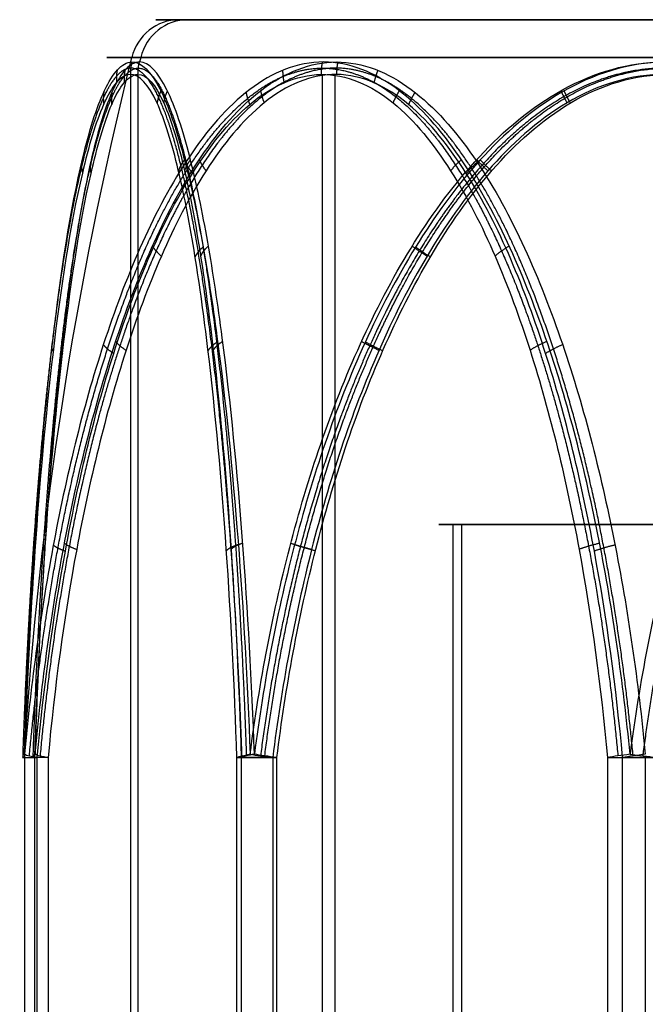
# Model space of a CAD drawing. Header units: millimetres. Extents: x -175 to 175, y -101 to 102.
# Tile 98 of 133: x 103.08 to 105.56, y -52.4 to -48.5. Entities that reach past the tile are written whole.
import ezdxf

# ---------------------------------------------------------------- set-up
doc = ezdxf.new("R2010")
doc.units = ezdxf.units.MM
doc.layers.add('Livello 01', color=7, linetype='Continuous')

msp = doc.modelspace()

# ---------------------------------------------------------------- linework, layer by layer
at = {"layer": 'Livello 01', "color": 254, "true_color": 0xcad1ee}
for p, q in [((103.7127, -48.5, -217.6338), (109.0706, -48.5, -216.2201)), ((103.7479, -48.5, -4.8152), (109.1059, -48.5, -3.4015)), ((103.521, -59.3, -216.146), (103.521, -48.7169, -216.146)), ((103.5504, -59.3, -4.8673), (103.5504, -48.7169, -4.8673)), ((104.28, -59.3, -219.0225), (104.28, -48.7169, -219.0225)), ((104.3313, -59.3, -1.9967), (104.3313, -48.7169, -1.9967)), ((104.7963, -50.5, -217.3479), (104.7963, -55.4, -217.3479)), ((104.7963, -50.5, -217.3479), (107.9871, -50.5, -216.506)), ((108.0223, -50.5, -3.6874), (104.8315, -50.5, -4.5293)), ((103.1, -51.4225, -217.7955), (103.1, -59.3, -217.7955)), ((105.5584, -51.4225, -0.8167), (105.5584, -59.3, -0.8167))]:
    msp.add_line(p, q, dxfattribs=at)
at = {"layer": 'Livello 01', "color": 254, "true_color": 0xcad1ee, "extrusion": (0, -1, 0)}
for centre, radius, start, end in [((106.3917, -216.9269, 48.5), 2.7707, 104.7811, 284.7811), ((106.4269, -4.1083, 48.5), 2.7707, 14.7811, 194.7811), ((106.4269, -4.1083, 48.5), 2.7707, 194.7811, 14.7811), ((106.4269, -4.1083, 48.6503), 2.9644, 194.7811, 14.7811), ((106.3917, -216.9269, 50.5), 1.65, 104.7811, 284.7811), ((106.4269, -4.1083, 50.5), 1.65, 14.7811, 194.7811), ((106.4269, -4.1083, 50.5), 1.65, 194.7811, 14.7811), ((103.2934, -217.7444, 51.4225), 0.2, 164.7811, 224.7811), ((103.335, -3.2672, 51.4225), 0.2, 134.7811, 194.7811), ((104.1346, -214.6525, 51.4225), 0.2, 104.7811, 164.7811), ((104.1525, -6.3654, 51.4225), 0.2, 194.7811, 254.7811), ((105.5505, -220.0189, 51.4225), 0.2, 224.7811, 284.7811), ((105.6094, -1.0101, 51.4225), 0.2, 74.7811, 134.7811)]:
    msp.add_arc(centre, radius, start, end, dxfattribs=at)
at = {"layer": 'Livello 01', "color": 254, "true_color": 0xcad1ee, "extrusion": (-0.255127, 8.49744e-17, 0.966908)}
msp.add_arc((48.7, 44.7563, -236.8917), 0.2, 180, 255.6064, dxfattribs=at)
at = {"layer": 'Livello 01', "color": 254, "true_color": 0xcad1ee, "extrusion": (-0.255127, 8.08381e-13, 0.966908)}
msp.add_arc((48.7, 99.0862, -31.1248), 0.2, 180, 255.6064, dxfattribs=at)
at = {"layer": 'Livello 01', "color": 254, "true_color": 0xcad1ee, "extrusion": (-0.255127, 3.22045e-16, 0.966908)}
msp.add_arc((48.7, 99.0862, -31.1248), 0.2, 180, 255.6064, dxfattribs=at)
at = {"layer": 'Livello 01', "color": 254, "true_color": 0xcad1ee, "extrusion": (0.255127, -3.22045e-16, -0.966908)}
msp.add_arc((-52.379, 59.0917, 236.8917), 15, 273.70547, 284.39359, dxfattribs=at)
at = {"layer": 'Livello 01', "color": 254, "true_color": 0xcad1ee, "extrusion": (0, 1, 0)}
for centre, radius, start, end in [((-106.4269, -4.1083, -48.6503), 2.9644, 345.2189, 165.2189), ((-106.3917, -216.9269, -48.6503), 2.9644, 255.2189, 75.2189), ((-104.1346, -214.6525, -51.4225), 0.2, 15.2189, 75.2189), ((-104.1525, -6.3654, -51.4225), 0.2, 285.2189, 345.2189)]:
    msp.add_arc(centre, radius, start, end, dxfattribs=at)
at = {"layer": 'Livello 01', "color": 254, "true_color": 0xcad1ee, "extrusion": (-0.255127, -3.56872e-10, 0.966908)}
msp.add_arc((52.379, 113.4216, -31.1248), 15, 255.60641, 255.6739, dxfattribs=at)
at = {"layer": 'Livello 01', "color": 254, "true_color": 0xcad1ee, "extrusion": (0.03372, 0.991716, 0.123948)}
msp.add_arc((-104.9812, -210.1304, -74.5025), 0.2, 345.1332, 15.34, dxfattribs=at)
at = {"layer": 'Livello 01', "color": 254, "true_color": 0xcad1ee}
msp.add_arc((103.2934, -51.4225, -217.7444), 0.2, 178.0525, 180, dxfattribs=at)
at = {"layer": 'Livello 01', "color": 254, "true_color": 0xcad1ee, "extrusion": (-0.090482, -0.991716, 0.091176)}
msp.add_arc((107.5384, -220.6509, 21.7972), 0.2, 194.8126, 225.0194, dxfattribs=at)
at = {"layer": 'Livello 01', "color": 254, "true_color": 0xcad1ee, "extrusion": (0.032772, 0.991716, -0.124202)}
msp.add_arc((-104.977, -9.2013, -47.2042), 0.2, 345.1009, 15.3077, dxfattribs=at)
at = {"layer": 'Livello 01', "color": 254, "true_color": 0xcad1ee, "extrusion": (0.091176, 0.991716, 0.090482)}
msp.add_arc((-107.6089, 0.5235, -41.8704), 0.2, 15.2504, 45.4572, dxfattribs=at)
at = {"layer": 'Livello 01', "color": 254, "true_color": 0xcad1ee, "extrusion": (-0.03372, 0.991716, -0.123948)}
msp.add_arc((-102.327, -219.8059, -27.9021), 0.2, 15.34, 45.5469, dxfattribs=at)
at = {"layer": 'Livello 01', "color": 254, "true_color": 0xcad1ee, "extrusion": (-0.032772, 0.991716, 0.124202)}
msp.add_arc((-102.3973, 0.4944, -55.2004), 0.2, 314.8941, 345.1009, dxfattribs=at)
at = {"layer": 'Livello 01', "color": 254, "true_color": 0xcad1ee, "extrusion": (0.124202, 0.991716, 0.032772)}
msp.add_arc((-109.7176, -213.2892, -45.0973), 0.2, 45.1292, 75.336, dxfattribs=at)
at = {"layer": 'Livello 01', "color": 254, "true_color": 0xcad1ee, "extrusion": (0.123948, 0.991716, -0.03372)}
msp.add_arc((-109.7258, -7.6468, -37.8724), 0.2, 285.0986, 315.3054, dxfattribs=at)
at = {"layer": 'Livello 01', "color": 254, "true_color": 0xcad1ee, "extrusion": (-0.090482, 0.991716, 0.091176)}
msp.add_arc((-100.4416, -213.5589, -80.6075), 0.2, 284.7737, 314.9806, dxfattribs=at)
at = {"layer": 'Livello 01', "color": 254, "true_color": 0xcad1ee, "extrusion": (0.091176, -0.991716, 0.090482)}
msp.add_arc((100.4581, -6.5141, 60.5342), 0.2, 104.336, 134.5428, dxfattribs=at)
at = {"layer": 'Livello 01', "color": 254, "true_color": 0xcad1ee, "extrusion": (-0.124202, -0.991716, -0.032772)}
msp.add_arc((111.1226, -218.6584, 45.0973), 0.2, 254.4571, 284.664, dxfattribs=at)
at = {"layer": 'Livello 01', "color": 254, "true_color": 0xcad1ee}
for points, knots in [([(103.1004, -51.4096, -217.7954), (103.1097, -51.1243, -217.7582), (103.1232, -50.8433, -217.7045), (103.1599, -50.2934, -217.5583), (103.1831, -50.024, -217.4664), (103.2443, -49.5025, -217.2245), (103.2812, -49.2558, -217.0793), (103.3568, -48.9419, -216.7874), (103.3848, -48.8497, -216.6796), (103.434, -48.7456, -216.4938), (103.451, -48.7179, -216.4295), (103.487, -48.679, -216.2953), (103.5061, -48.6681, -216.2246), (103.563, -48.6661, -216.0151), (103.6014, -48.7062, -215.8761), (103.671, -48.8418, -215.6274), (103.7017, -48.9332, -215.5192), (103.7573, -49.1414, -215.3241), (103.7818, -49.257, -215.2389), (103.8258, -49.4995, -215.0864), (103.8452, -49.6254, -215.0199), (103.8973, -50.0129, -214.8407), (103.9245, -50.2856, -214.7477), (103.9675, -50.8419, -214.6009), (103.9832, -51.1241, -214.5476), (103.994, -51.4096, -214.5109)], [-6.93099, -6.93099, -6.93099, -6.93099, -6.064616, -6.064616, -5.198242, -5.198242, -4.331869, -4.331869, -3.898682, -3.898682, -3.682088, -3.682088, -3.465495, -3.465495, -3.032308, -3.032308, -2.599121, -2.599121, -2.165934, -2.165934, -1.732747, -1.732747, -0.866374, -0.866374, 0, 0, 0, 0]), ([(105.4981, -51.4096, -220.2114), (105.4706, -51.1238, -220.1848), (105.4304, -50.8404, -220.1458), (105.3215, -50.2887, -220.0403), (105.2532, -50.0193, -219.9741), (105.1193, -49.6299, -219.8438), (105.0691, -49.5024, -219.7949), (104.9567, -49.2615, -219.6851), (104.8944, -49.1473, -219.6242), (104.7506, -48.9385, -219.4828), (104.6707, -48.8463, -219.4039), (104.4883, -48.7089, -219.2227), (104.3862, -48.6675, -219.1207), (104.234, -48.6674, -218.9673), (104.1825, -48.6774, -218.9153), (104.0844, -48.7152, -218.8156), (104.0374, -48.7426, -218.7678), (103.9021, -48.8456, -218.6295), (103.8233, -48.9386, -218.5484), (103.6833, -49.1468, -218.4038), (103.6227, -49.2612, -218.3409), (103.5134, -49.5031, -218.2272), (103.4649, -49.6308, -218.1767), (103.3361, -50.0188, -218.0423), (103.2704, -50.2878, -217.9735), (103.1656, -50.8398, -217.8637), (103.1269, -51.1237, -217.8231), (103.1004, -51.4096, -217.7954)], [0, 0, 0, 0, 0.86597, 0.86597, 1.731941, 1.731941, 2.164926, 2.164926, 2.597911, 2.597911, 3.030897, 3.030897, 3.463882, 3.463882, 3.680375, 3.680375, 3.896867, 3.896867, 4.329852, 4.329852, 4.762838, 4.762838, 5.195823, 5.195823, 6.061793, 6.061793, 6.927764, 6.927764, 6.927764, 6.927764]), ([(103.5564, -48.6674, -4.8658), (103.538, -48.6674, -4.7961), (103.5195, -48.6775, -4.7253), (103.4843, -48.7153, -4.59), (103.4676, -48.7427, -4.5251), (103.4196, -48.8458, -4.3378), (103.3919, -48.9388, -4.2281), (103.343, -49.1471, -4.033), (103.322, -49.2615, -3.9482), (103.2841, -49.5033, -3.7952), (103.2674, -49.631, -3.7272), (103.2231, -50.0189, -3.5465), (103.2005, -50.288, -3.454), (103.1647, -50.8399, -3.3065), (103.1515, -51.1238, -3.2521), (103.1424, -51.4096, -3.2148)], [0, 0, 0, 0, 0.216392, 0.216392, 0.432785, 0.432785, 0.86557, 0.86557, 1.298354, 1.298354, 1.731139, 1.731139, 2.596709, 2.596709, 3.462278, 3.462278, 3.462278, 3.462278]), ([(103.1424, -51.4096, -3.2148), (103.1691, -51.1238, -3.1872), (103.208, -50.8404, -3.147), (103.3136, -50.2887, -3.0382), (103.3798, -50.0193, -2.9699), (103.5101, -49.6299, -2.8359), (103.559, -49.5024, -2.7858), (103.6688, -49.2615, -2.6734), (103.7297, -49.1473, -2.6111), (103.8711, -48.9385, -2.4673), (103.9499, -48.8463, -2.3874), (104.1311, -48.7089, -2.205), (104.2332, -48.6675, -2.1028), (104.3866, -48.6674, -1.9506), (104.4386, -48.6774, -1.8992), (104.5383, -48.7152, -1.801), (104.5861, -48.7426, -1.7541), (104.7244, -48.8456, -1.6188), (104.8055, -48.9386, -1.54), (104.9501, -49.1468, -1.4), (105.013, -49.2612, -1.3394), (105.1266, -49.5031, -1.2301), (105.1772, -49.6308, -1.1816), (105.3115, -50.0188, -1.0528), (105.3804, -50.2878, -0.9871), (105.4902, -50.8398, -0.8823), (105.5307, -51.1237, -0.8436), (105.5585, -51.4096, -0.8171)], [0, 0, 0, 0, 0.86597, 0.86597, 1.731941, 1.731941, 2.164926, 2.164926, 2.597911, 2.597911, 3.030897, 3.030897, 3.463882, 3.463882, 3.680375, 3.680375, 3.896867, 3.896867, 4.329852, 4.329852, 4.762838, 4.762838, 5.195823, 5.195823, 6.061793, 6.061793, 6.927764, 6.927764, 6.927764, 6.927764]), ([(104.0109, -51.4096, -6.506), (104.0003, -51.1238, -6.4691), (103.985, -50.8403, -6.4153), (103.9434, -50.2886, -6.2695), (103.9174, -50.0192, -6.1779), (103.8666, -49.6297, -5.9981), (103.8475, -49.5022, -5.9306), (103.8051, -49.2613, -5.7794), (103.7816, -49.1471, -5.6954), (103.7278, -48.9383, -5.501), (103.698, -48.8461, -5.3928), (103.6306, -48.7087, -5.1445), (103.5932, -48.6674, -5.005), (103.5564, -48.6674, -4.8658)], [-3.465488, -3.465488, -3.465488, -3.465488, -2.599116, -2.599116, -1.732744, -1.732744, -1.299558, -1.299558, -0.866372, -0.866372, -0.433186, -0.433186, 0, 0, 0, 0]), ([(103.994, -51.4096, -214.5109), (104.0309, -51.1238, -214.5003), (104.0847, -50.8403, -214.485), (104.2305, -50.2886, -214.4434), (104.3221, -50.0192, -214.4174), (104.5019, -49.6297, -214.3666), (104.5694, -49.5022, -214.3475), (104.7206, -49.2613, -214.3051), (104.8046, -49.1471, -214.2816), (104.999, -48.9383, -214.2278), (105.1072, -48.8461, -214.198), (105.3555, -48.7087, -214.1306), (105.495, -48.6674, -214.0932), (105.6342, -48.6674, -214.0564)], [-3.465488, -3.465488, -3.465488, -3.465488, -2.599116, -2.599116, -1.732744, -1.732744, -1.299558, -1.299558, -0.866372, -0.866372, -0.433186, -0.433186, 0, 0, 0, 0]), ([(107.2954, -51.4096, -7.3996), (107.2582, -51.1243, -7.3903), (107.2045, -50.8433, -7.3768), (107.0583, -50.2934, -7.3401), (106.9664, -50.024, -7.3169), (106.7245, -49.5025, -7.2557), (106.5793, -49.2558, -7.2188), (106.2874, -48.9419, -7.1432), (106.1796, -48.8497, -7.1152), (105.9938, -48.7456, -7.066), (105.9295, -48.7179, -7.049), (105.7953, -48.679, -7.013), (105.7246, -48.6681, -6.9939), (105.5151, -48.6661, -6.937), (105.3761, -48.7062, -6.8986), (105.1274, -48.8418, -6.829), (105.0192, -48.9332, -6.7983), (104.8241, -49.1414, -6.7427), (104.7389, -49.257, -6.7182), (104.5864, -49.4995, -6.6742), (104.5199, -49.6254, -6.6548), (104.3407, -50.0129, -6.6027), (104.2477, -50.2856, -6.5755), (104.1009, -50.8419, -6.5325), (104.0476, -51.1241, -6.5168), (104.0109, -51.4096, -6.506)], [-6.93099, -6.93099, -6.93099, -6.93099, -6.064616, -6.064616, -5.198242, -5.198242, -4.331869, -4.331869, -3.898682, -3.898682, -3.682088, -3.682088, -3.465495, -3.465495, -3.032308, -3.032308, -2.599121, -2.599121, -2.165934, -2.165934, -1.732747, -1.732747, -0.866374, -0.866374, 0, 0, 0, 0]), ([(107.1491, -48.6674, -219.7975), (107.0794, -48.6674, -219.8158), (107.0087, -48.6775, -219.8344), (106.8733, -48.7153, -219.8695), (106.8084, -48.7427, -219.8863), (106.6211, -48.8458, -219.9343), (106.5114, -48.9388, -219.9619), (106.3163, -49.1471, -220.0109), (106.2316, -49.2615, -220.0319), (106.0785, -49.5033, -220.0698), (106.0105, -49.631, -220.0865), (105.8298, -50.0189, -220.1308), (105.7373, -50.288, -220.1533), (105.5899, -50.8399, -220.1892), (105.5354, -51.1238, -220.2024), (105.4981, -51.4096, -220.2114)], [0, 0, 0, 0, 0.216392, 0.216392, 0.432785, 0.432785, 0.86557, 0.86557, 1.298354, 1.298354, 1.731139, 1.731139, 2.596709, 2.596709, 3.462278, 3.462278, 3.462278, 3.462278]), ([(103.9416, -51.4225, -214.6), (103.9321, -51.1439, -214.6348), (103.9184, -50.8686, -214.6851), (103.881, -50.3259, -214.8228), (103.8573, -50.0595, -214.9097), (103.8118, -49.679, -215.0771), (103.7949, -49.555, -215.1392), (103.7562, -49.3154, -215.2815), (103.7345, -49.2003, -215.3613), (103.6847, -48.9913, -215.5443), (103.6569, -48.898, -215.6466), (103.5923, -48.758, -215.8838), (103.5556, -48.7152, -216.0189), (103.5002, -48.7178, -216.2224), (103.4815, -48.7296, -216.291), (103.4464, -48.7709, -216.4201), (103.4297, -48.8002, -216.4816), (103.3816, -48.9085, -216.6584), (103.3543, -49.0022, -216.7586), (103.2803, -49.3182, -217.0307), (103.244, -49.5617, -217.1641), (103.1833, -50.0729, -217.3872), (103.1602, -50.3361, -217.4721), (103.1234, -50.8721, -217.6074), (103.1098, -51.1452, -217.6573), (103.1004, -51.4225, -217.6919)], [0, 0, 0, 0, 0.842096, 0.842096, 1.684191, 1.684191, 2.105239, 2.105239, 2.526287, 2.526287, 2.947334, 2.947334, 3.368382, 3.368382, 3.578906, 3.578906, 3.78943, 3.78943, 4.210478, 4.210478, 5.052573, 5.052573, 5.894669, 5.894669, 6.736764, 6.736764, 6.736764, 6.736764]), ([(103.1416, -51.4225, -3.3182), (103.1508, -51.145, -3.353), (103.164, -50.8722, -3.4029), (103.1996, -50.3376, -3.5381), (103.222, -50.0757, -3.6228), (103.2804, -49.568, -3.844), (103.3163, -49.3193, -3.9803), (103.388, -49.0039, -4.2518), (103.415, -48.9081, -4.3544), (103.4618, -48.7999, -4.5316), (103.4783, -48.7703, -4.594), (103.5126, -48.7291, -4.7243), (103.5308, -48.7176, -4.7932), (103.5844, -48.7156, -4.9964), (103.6203, -48.7589, -5.1324), (103.6831, -48.9, -5.3703), (103.7102, -48.994, -5.4729), (103.7585, -49.2034, -5.656), (103.7793, -49.3172, -5.7347), (103.8167, -49.5559, -5.8766), (103.8333, -49.6817, -5.9397), (103.8777, -50.0644, -6.108), (103.9004, -50.3283, -6.1939), (103.9366, -50.8676, -6.3309), (103.9499, -51.144, -6.3816), (103.9591, -51.4225, -6.4165)], [-6.736681, -6.736681, -6.736681, -6.736681, -5.894596, -5.894596, -5.052511, -5.052511, -4.210425, -4.210425, -3.789383, -3.789383, -3.578862, -3.578862, -3.36834, -3.36834, -2.947298, -2.947298, -2.526255, -2.526255, -2.105213, -2.105213, -1.68417, -1.68417, -0.842085, -0.842085, 0, 0, 0, 0]), ([(103.1514, -51.4225, -217.8853), (103.1768, -51.145, -217.9108), (103.2132, -50.8722, -217.9475), (103.3116, -50.3376, -218.0467), (103.3733, -50.0757, -218.1089), (103.5344, -49.568, -218.2713), (103.6337, -49.3193, -218.3713), (103.8316, -49.0039, -218.5707), (103.9063, -48.9081, -218.646), (104.0354, -48.7999, -218.7761), (104.0809, -48.7703, -218.8219), (104.1758, -48.7291, -218.9175), (104.226, -48.7176, -218.9681), (104.374, -48.7156, -219.1173), (104.4731, -48.7589, -219.2171), (104.6464, -48.9, -219.3917), (104.7212, -48.994, -219.4671), (104.8545, -49.2034, -219.6015), (104.9119, -49.3172, -219.6593), (105.0152, -49.5559, -219.7634), (105.0612, -49.6817, -219.8097), (105.1838, -50.0644, -219.9333), (105.2464, -50.3283, -219.9964), (105.3462, -50.8676, -220.0969), (105.3831, -51.144, -220.1341), (105.4085, -51.4225, -220.1597)], [-6.736681, -6.736681, -6.736681, -6.736681, -5.894596, -5.894596, -5.052511, -5.052511, -4.210425, -4.210425, -3.789383, -3.789383, -3.578862, -3.578862, -3.36834, -3.36834, -2.947298, -2.947298, -2.526255, -2.526255, -2.105213, -2.105213, -1.68417, -1.68417, -0.842085, -0.842085, 0, 0, 0, 0]), ([(105.4686, -51.4225, -0.8681), (105.443, -51.145, -0.8934), (105.4064, -50.8722, -0.9298), (105.3071, -50.3376, -1.0283), (105.245, -50.0757, -1.09), (105.0826, -49.568, -1.2511), (104.9826, -49.3193, -1.3504), (104.7832, -49.0039, -1.5482), (104.7079, -48.9081, -1.623), (104.5778, -48.7999, -1.7521), (104.532, -48.7703, -1.7975), (104.4364, -48.7291, -1.8924), (104.3858, -48.7176, -1.9426), (104.2366, -48.7156, -2.0907), (104.1368, -48.7589, -2.1897), (103.9621, -48.9, -2.3631), (103.8868, -48.994, -2.4378), (103.7524, -49.2034, -2.5712), (103.6946, -49.3172, -2.6286), (103.5905, -49.5559, -2.7319), (103.5441, -49.6817, -2.7779), (103.4206, -50.0644, -2.9005), (103.3575, -50.3283, -2.9631), (103.2569, -50.8676, -3.0629), (103.2197, -51.144, -3.0998), (103.1941, -51.4225, -3.1252)], [-6.736681, -6.736681, -6.736681, -6.736681, -5.894596, -5.894596, -5.052511, -5.052511, -4.210425, -4.210425, -3.789383, -3.789383, -3.578862, -3.578862, -3.36834, -3.36834, -2.947298, -2.947298, -2.526255, -2.526255, -2.105213, -2.105213, -1.68417, -1.68417, -0.842085, -0.842085, 0, 0, 0, 0]), ([(107.1818, -51.4225, -213.6416), (107.147, -51.145, -213.6508), (107.0971, -50.8722, -213.664), (106.9619, -50.3376, -213.6996), (106.8772, -50.0757, -213.722), (106.656, -49.568, -213.7804), (106.5197, -49.3193, -213.8163), (106.2482, -49.0039, -213.888), (106.1456, -48.9081, -213.915), (105.9684, -48.7999, -213.9618), (105.906, -48.7703, -213.9783), (105.7757, -48.7291, -214.0126), (105.7068, -48.7176, -214.0308), (105.5036, -48.7156, -214.0844), (105.3676, -48.7589, -214.1203), (105.1297, -48.9, -214.1831), (105.0271, -48.994, -214.2102), (104.844, -49.2034, -214.2585), (104.7653, -49.3172, -214.2793), (104.6234, -49.5559, -214.3167), (104.5603, -49.6817, -214.3333), (104.392, -50.0644, -214.3777), (104.3061, -50.3283, -214.4004), (104.1691, -50.8676, -214.4366), (104.1184, -51.144, -214.4499), (104.0835, -51.4225, -214.4591)], [-6.736681, -6.736681, -6.736681, -6.736681, -5.894596, -5.894596, -5.052511, -5.052511, -4.210425, -4.210425, -3.789383, -3.789383, -3.578862, -3.578862, -3.36834, -3.36834, -2.947298, -2.947298, -2.526255, -2.526255, -2.105213, -2.105213, -1.68417, -1.68417, -0.842085, -0.842085, 0, 0, 0, 0]), ([(104.1, -51.4225, -6.5584), (104.1348, -51.1439, -6.5679), (104.1851, -50.8686, -6.5816), (104.3228, -50.3259, -6.619), (104.4097, -50.0595, -6.6427), (104.5771, -49.679, -6.6882), (104.6392, -49.555, -6.7051), (104.7815, -49.3154, -6.7438), (104.8613, -49.2003, -6.7655), (105.0443, -48.9913, -6.8153), (105.1466, -48.898, -6.8431), (105.3838, -48.758, -6.9077), (105.5189, -48.7152, -6.9444), (105.7224, -48.7178, -6.9998), (105.791, -48.7296, -7.0185), (105.9201, -48.7709, -7.0536), (105.9816, -48.8002, -7.0703), (106.1584, -48.9085, -7.1184), (106.2586, -49.0022, -7.1457), (106.5307, -49.3182, -7.2197), (106.6641, -49.5617, -7.256), (106.8872, -50.0729, -7.3167), (106.9721, -50.3361, -7.3398), (107.1074, -50.8721, -7.3766), (107.1573, -51.1452, -7.3902), (107.1919, -51.4225, -7.3996)], [0, 0, 0, 0, 0.842096, 0.842096, 1.684191, 1.684191, 2.105239, 2.105239, 2.526287, 2.526287, 2.947334, 2.947334, 3.368382, 3.368382, 3.578906, 3.578906, 3.78943, 3.78943, 4.210478, 4.210478, 5.052573, 5.052573, 5.894669, 5.894669, 6.736764, 6.736764, 6.736764, 6.736764])]:
    msp.add_open_spline(points, degree=3, knots=knots, dxfattribs=at)
for points, weights in [([(103.5257, -48.6674, -216.1525), (103.5197, -48.6918, -216.1507), (103.5198, -48.7169, -216.1505)], [0.999999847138, 0.992194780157, 1.00000065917]), ([(103.5546, -48.6674, -4.8589), (103.5486, -48.6918, -4.8607), (103.5487, -48.7169, -4.8609)], [0.999999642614, 0.992194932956, 1]), ([(104.2794, -48.6674, -219.0131), (104.2751, -48.6918, -219.0176), (104.2753, -48.7169, -219.0178)], [0.999999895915, 0.992194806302, 1]), ([(104.3408, -48.6674, -1.9961), (104.3362, -48.6918, -1.9918), (104.3361, -48.7169, -1.992)], [0.999999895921, 0.992194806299, 1]), ([(103.4675, -48.7001, -216.368), (103.463, -48.7242, -216.3592), (103.465, -48.7491, -216.3519)], [1.00000070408, 0.991615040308, 0.999999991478]), ([(103.4981, -48.7007, -4.6429), (103.4935, -48.7248, -4.6518), (103.4954, -48.7497, -4.6591)], [1.0000003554, 0.991604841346, 1]), ([(104.1225, -48.7007, -218.8543), (104.1229, -48.7248, -218.8643), (104.1283, -48.7497, -218.8697)], [1.00000036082, 0.991604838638, 1]), ([(104.4996, -48.7007, -1.8392), (104.4896, -48.7248, -1.8396), (104.4842, -48.7497, -1.845)], [1.00000036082, 0.991604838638, 1]), ([(103.4147, -48.7864, -216.5665), (103.4108, -48.8099, -216.5512), (103.4145, -48.8343, -216.5373)], [1.00000087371, 0.990122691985, 1.00000018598]), ([(103.4466, -48.7881, -4.4432), (103.4425, -48.8115, -4.4586), (103.4462, -48.8359, -4.4726)], [1.00000150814, 0.990095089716, 1]), ([(103.6404, -48.7823, -215.7368), (103.6293, -48.8058, -215.7478), (103.6256, -48.8303, -215.7614)], [1.00000204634, 0.990192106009, 1.00000013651]), ([(103.6663, -48.7815, -5.2759), (103.6553, -48.805, -5.2649), (103.6517, -48.8294, -5.2513)], [1.00000051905, 0.990207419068, 1]), ([(103.9781, -48.7881, -218.7071), (103.9822, -48.8115, -218.7225), (103.9924, -48.8359, -218.7327)], [1.00000217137, 0.990094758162, 1]), ([(104.0354, -48.7815, -2.3013), (104.0395, -48.805, -2.2863), (104.0495, -48.8294, -2.2764)], [1.00000044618, 0.990207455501, 1]), ([(104.5846, -48.7815, -219.3184), (104.5696, -48.805, -219.3144), (104.5597, -48.8294, -219.3044)], [1.00000044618, 0.990207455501, 1]), ([(104.6468, -48.7881, -1.6948), (104.6314, -48.8115, -1.6989), (104.6212, -48.8359, -1.7091)], [1.00000217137, 0.990094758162, 1]), ([(105.2241, -48.7815, -214.1663), (105.2351, -48.805, -214.1553), (105.2487, -48.8294, -214.1517)], [1.00000051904, 0.990207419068, 1]), ([(105.2368, -48.7823, -6.8596), (105.2478, -48.8058, -6.8707), (105.2614, -48.8303, -6.8744)], [1.00000204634, 0.990192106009, 1.00000013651]), ([(103.3282, -49.0607, -216.8978), (103.3236, -49.0822, -216.8717), (103.3302, -49.105, -216.8471)], [1.00000355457, 0.985751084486, 1.00000012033]), ([(103.7342, -49.0552, -215.4052), (103.7171, -49.0767, -215.4252), (103.7104, -49.0995, -215.4496)], [1.00000107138, 0.985835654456, 1.00000072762]), ([(103.7577, -49.0544, -5.609), (103.7408, -49.0759, -5.5888), (103.7343, -49.0987, -5.5645)], [1.00000077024, 0.985848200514, 1]), ([(103.7927, -49.0544, -2.5471), (103.8017, -49.0759, -2.5223), (103.8196, -49.0987, -2.5045)], [1.00000073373, 0.985848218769, 1]), ([(104.8304, -49.0544, -219.5612), (104.8056, -49.0759, -219.5522), (104.7878, -49.0987, -219.5343)], [1.00000073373, 0.985848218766, 1]), ([(104.891, -49.0544, -214.2577), (104.9112, -49.0759, -214.2408), (104.9355, -49.0987, -214.2343)], [1.00000077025, 0.985848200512, 1]), ([(104.9052, -49.0552, -6.7658), (104.9252, -49.0767, -6.7829), (104.9496, -49.0995, -6.7896)], [1.00000107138, 0.985835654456, 1.00000072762]), ([(103.3624, -49.0648, -4.1104), (103.3576, -49.0863, -4.1366), (103.3641, -49.109, -4.1613)], [1.00000228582, 0.985690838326, 1]), ([(103.7387, -49.0648, -218.461), (103.7476, -49.0863, -218.4861), (103.7656, -49.109, -218.5042)], [1.00000295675, 0.985690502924, 1]), ([(104.8929, -49.0648, -1.4554), (104.8678, -49.0863, -1.4643), (104.8497, -49.109, -1.4823)], [1.00000295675, 0.985690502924, 1]), ([(103.6072, -49.3968, -2.7365), (103.6187, -49.4159, -2.7039), (103.6425, -49.4366, -2.6802)], [0.999999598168, 0.981097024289, 1]), ([(103.8077, -49.4, -215.1491), (103.7851, -49.4191, -215.1752), (103.7762, -49.4397, -215.2077)], [1.00000106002, 0.981054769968, 1.00000133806]), ([(103.829, -49.3968, -5.8644), (103.8065, -49.4159, -5.8382), (103.798, -49.4366, -5.8057)], [0.999999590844, 0.981097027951, 1]), ([(104.6356, -49.3968, -214.329), (104.6618, -49.4159, -214.3065), (104.6943, -49.4366, -214.298)], [0.999999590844, 0.981097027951, 1]), ([(104.6491, -49.4, -6.6923), (104.6752, -49.4191, -6.7149), (104.7077, -49.4397, -6.7238)], [1.00000106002, 0.981054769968, 1.00000133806]), ([(105.0198, -49.3968, -219.7467), (104.9872, -49.4159, -219.7352), (104.9636, -49.4366, -219.7113)], [0.999999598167, 0.981097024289, 1]), ([(103.2117, -49.7803, -217.3533), (103.2034, -49.7967, -217.3133), (103.214, -49.8149, -217.2746)], [1.00000139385, 0.976614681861, 0.999999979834]), ([(103.2495, -49.7873, -3.6545), (103.2409, -49.8037, -3.6945), (103.2512, -49.8219, -3.7334)], [1.00000286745, 0.976539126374, 1]), ([(103.413, -49.7873, -218.1226), (103.4256, -49.8037, -218.1615), (103.4539, -49.8219, -218.1901)], [1.00000218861, 0.976539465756, 1]), ([(103.4617, -49.7745, -2.8856), (103.4745, -49.7911, -2.847), (103.5029, -49.8093, -2.8188)], [1.00000078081, 0.976675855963, 1]), ([(103.8654, -49.7762, -214.9502), (103.8381, -49.7928, -214.9804), (103.8276, -49.8109, -215.0191)], [1.00000094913, 0.976658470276, 0.999998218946]), ([(103.8855, -49.7745, -6.0649), (103.8584, -49.7911, -6.0345), (103.8481, -49.8093, -5.9958)], [1.00000079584, 0.976675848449, 1]), ([(104.4351, -49.7745, -214.3855), (104.4655, -49.7911, -214.3584), (104.5042, -49.8093, -214.3481)], [1.00000079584, 0.976675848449, 1]), ([(104.4502, -49.7762, -6.6346), (104.4804, -49.7928, -6.6619), (104.5191, -49.8109, -6.6724)], [1.00000094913, 0.976658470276, 0.999998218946]), ([(105.169, -49.7745, -219.8921), (105.1303, -49.7911, -219.8793), (105.1021, -49.8093, -219.8509)], [1.00000078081, 0.976675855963, 1]), ([(105.2313, -49.7873, -1.1297), (105.1923, -49.8037, -1.1422), (105.1638, -49.8219, -1.1706)], [1.00000218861, 0.976539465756, 1]), ([(103.1409, -50.5786, -217.6341), (103.1291, -50.5899, -217.5864), (103.1419, -50.6026, -217.5394)], [1.00000022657, 0.969707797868, 0.999999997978]), ([(103.1815, -50.5809, -3.3758), (103.1694, -50.5921, -3.4234), (103.1818, -50.6049, -3.4705)], [1.00000035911, 0.969692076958, 1]), ([(103.2148, -50.5809, -217.9152), (103.228, -50.5921, -217.9625), (103.2624, -50.6049, -217.9971)], [0.999997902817, 0.969693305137, 1]), ([(103.259, -50.5739, -3.0944), (103.2727, -50.5852, -3.0473), (103.3072, -50.598, -3.013)], [0.999999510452, 0.969740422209, 1]), ([(103.9472, -50.5792, -214.6702), (103.9129, -50.5904, -214.7054), (103.9001, -50.6032, -214.7524)], [0.999999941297, 0.969703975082, 1.00000013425]), ([(103.9649, -50.5739, -6.3449), (103.9309, -50.5852, -6.3095), (103.9185, -50.598, -6.2624)], [0.999999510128, 0.969740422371, 1]), ([(104.1551, -50.5739, -214.4649), (104.1905, -50.5852, -214.4309), (104.2376, -50.598, -214.4185)], [0.999999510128, 0.969740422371, 1]), ([(104.1702, -50.5792, -6.5528), (104.2054, -50.5904, -6.5871), (104.2524, -50.6032, -6.5999)], [0.999999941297, 0.969703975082, 1.00000013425]), ([(105.3778, -50.5739, -220.0949), (105.3306, -50.5852, -220.0812), (105.2963, -50.598, -220.0466)], [0.999999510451, 0.96974042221, 1]), ([(105.4387, -50.5809, -0.9314), (105.3914, -50.5921, -0.9447), (105.3568, -50.6049, -0.9791)], [0.999997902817, 0.969693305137, 1])]:
    msp.add_rational_spline(points, weights, degree=2, dxfattribs=at)
for points, weights, knots in [([(103.9619, -51.4158, -214.5519), (103.9521, -51.1388, -214.5871), (103.9379, -50.8638, -214.638), (103.8989, -50.3183, -214.7785), (103.8742, -50.0493, -214.8677), (103.8265, -49.6653, -215.0398), (103.8088, -49.5404, -215.1036), (103.7684, -49.2987, -215.2499), (103.7457, -49.1826, -215.3319), (103.6938, -48.9715, -215.5205), (103.6648, -48.8771, -215.626), (103.5977, -48.735, -215.8707), (103.5595, -48.691, -216.0106), (103.5021, -48.6924, -216.2214), (103.4828, -48.7039, -216.2926), (103.4465, -48.7448, -216.4266), (103.4292, -48.774, -216.4904), (103.3796, -48.8824, -216.674), (103.3516, -48.9767, -216.7781), (103.2758, -49.2947, -217.0605), (103.2389, -49.54, -217.1985), (103.1773, -50.055, -217.4292), (103.154, -50.3202, -217.5169), (103.1167, -50.8608, -217.6566), (103.103, -51.1362, -217.708), (103.0935, -51.4158, -217.7437)], [0.982728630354, 0.983216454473, 0.983917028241, 0.98578710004, 0.986958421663, 0.989014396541, 0.989750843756, 0.991305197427, 0.9921217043, 0.993714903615, 0.994489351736, 0.995703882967, 0.996106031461, 0.996093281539, 0.99598918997, 0.995626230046, 0.995369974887, 0.994444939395, 0.993674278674, 0.991280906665, 0.98968491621, 0.986930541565, 0.985780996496, 0.983927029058, 0.983220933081, 0.982728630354], [0, 0, 0, 0, 0.866405, 0.866405, 1.73281, 1.73281, 2.166012, 2.166012, 2.599215, 2.599215, 3.032417, 3.032417, 3.46562, 3.46562, 3.682221, 3.682221, 3.898822, 3.898822, 4.332025, 4.332025, 5.19843, 5.19843, 6.064835, 6.064835, 6.93124, 6.93124, 6.93124, 6.93124]), ([(103.1199, -51.4158, -217.8437), (103.1457, -51.1365, -217.87), (103.1829, -50.8619, -217.9079), (103.2837, -50.3236, -218.0104), (103.3468, -50.06, -218.0747), (103.512, -49.549, -218.2428), (103.6139, -49.2986, -218.3463), (103.8177, -48.9808, -218.5531), (103.8948, -48.8844, -218.6312), (104.0282, -48.7754, -218.7661), (104.0751, -48.7457, -218.8136), (104.1732, -48.7042, -218.9126), (104.2252, -48.6926, -218.9651), (104.3784, -48.6906, -219.1195), (104.4811, -48.7342, -219.2228), (104.6608, -48.8762, -219.4031), (104.7383, -48.9708, -219.4808), (104.8766, -49.1817, -219.6192), (104.936, -49.2962, -219.6787), (105.0431, -49.5365, -219.7857), (105.0907, -49.6631, -219.8332), (105.2178, -50.0487, -219.96), (105.2824, -50.3143, -220.0245), (105.3856, -50.8573, -220.1275), (105.4237, -51.1353, -220.1654), (105.45, -51.4158, -220.1916)], [0.982728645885, 0.98322042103, 0.983924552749, 0.985767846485, 0.98690870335, 0.989631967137, 0.991254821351, 0.993641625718, 0.99442882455, 0.995357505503, 0.995618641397, 0.995986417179, 0.996091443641, 0.996109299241, 0.995711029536, 0.994496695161, 0.993720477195, 0.992128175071, 0.991322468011, 0.989774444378, 0.989027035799, 0.986960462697, 0.985804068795, 0.983936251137, 0.983221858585, 0.982728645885], [0, 0, 0, 0, 0.866392, 0.866392, 1.732784, 1.732784, 2.599177, 2.599177, 3.032373, 3.032373, 3.248971, 3.248971, 3.465569, 3.465569, 3.898765, 3.898765, 4.331961, 4.331961, 4.765157, 4.765157, 5.198353, 5.198353, 6.064746, 6.064746, 6.931138, 6.931138, 6.931138, 6.931138]), ([(103.1351, -51.4158, -3.2664), (103.1444, -51.1365, -3.3021), (103.1576, -50.8619, -3.3535), (103.1936, -50.3236, -3.4927), (103.2161, -50.06, -3.5799), (103.2752, -49.549, -3.8081), (103.3116, -49.2986, -3.9486), (103.3848, -48.9808, -4.2297), (103.4124, -48.8844, -4.3358), (103.4605, -48.7754, -4.5194), (103.4774, -48.7457, -4.5839), (103.5129, -48.7042, -4.7188), (103.5316, -48.6926, -4.7902), (103.5872, -48.6906, -5.0006), (103.6245, -48.7342, -5.1413), (103.6899, -48.8762, -5.3874), (103.7182, -48.9708, -5.4934), (103.7687, -49.1817, -5.6824), (103.7905, -49.2962, -5.7636), (103.8297, -49.5365, -5.9098), (103.8472, -49.6631, -5.9748), (103.8938, -50.0487, -6.1481), (103.9175, -50.3143, -6.2363), (103.9554, -50.8573, -6.3771), (103.9694, -51.1353, -6.429), (103.9791, -51.4158, -6.4648)], [0.982728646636, 0.98322042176, 0.983924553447, 0.985767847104, 0.986908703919, 0.989631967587, 0.991254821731, 0.993641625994, 0.994428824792, 0.995357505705, 0.995618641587, 0.995986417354, 0.996091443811, 0.99610929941, 0.995711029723, 0.9944966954, 0.993720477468, 0.992128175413, 0.991322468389, 0.989774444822, 0.989027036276, 0.986960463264, 0.985804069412, 0.983936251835, 0.983221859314, 0.982728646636], [0, 0, 0, 0, 0.866392, 0.866392, 1.732784, 1.732784, 2.599177, 2.599177, 3.032373, 3.032373, 3.248971, 3.248971, 3.465569, 3.465569, 3.898765, 3.898765, 4.331961, 4.331961, 4.765157, 4.765157, 5.198353, 5.198353, 6.064746, 6.064746, 6.931138, 6.931138, 6.931138, 6.931138]), ([(105.5102, -51.4158, -0.8366), (105.4839, -51.1365, -0.8624), (105.446, -50.8619, -0.8996), (105.3434, -50.3236, -1.0003), (105.2792, -50.06, -1.0634), (105.1111, -49.549, -1.2287), (105.0076, -49.2986, -1.3305), (104.8008, -48.9808, -1.5344), (104.7227, -48.8844, -1.6114), (104.5878, -48.7754, -1.7448), (104.5403, -48.7457, -1.7918), (104.4412, -48.7042, -1.8899), (104.3888, -48.6926, -1.9419), (104.2344, -48.6906, -2.0951), (104.1311, -48.7342, -2.1978), (103.9507, -48.8762, -2.3775), (103.8731, -48.9708, -2.455), (103.7347, -49.1817, -2.5933), (103.6752, -49.2962, -2.6527), (103.5682, -49.5365, -2.7598), (103.5207, -49.6631, -2.8074), (103.3938, -50.0487, -2.9344), (103.3293, -50.3143, -2.9991), (103.2264, -50.8573, -3.1023), (103.1884, -51.1353, -3.1404), (103.1623, -51.4158, -3.1666)], [0.982728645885, 0.98322042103, 0.983924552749, 0.985767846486, 0.98690870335, 0.989631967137, 0.991254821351, 0.993641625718, 0.99442882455, 0.995357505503, 0.995618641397, 0.995986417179, 0.996091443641, 0.996109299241, 0.995711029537, 0.994496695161, 0.993720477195, 0.992128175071, 0.991322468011, 0.989774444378, 0.989027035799, 0.986960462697, 0.985804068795, 0.983936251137, 0.983221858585, 0.982728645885], [0, 0, 0, 0, 0.866392, 0.866392, 1.732784, 1.732784, 2.599177, 2.599177, 3.032373, 3.032373, 3.248971, 3.248971, 3.465569, 3.465569, 3.898765, 3.898765, 4.331961, 4.331961, 4.765157, 4.765157, 5.198353, 5.198353, 6.064746, 6.064746, 6.931138, 6.931138, 6.931138, 6.931138]), ([(107.2336, -51.4158, -213.6351), (107.1979, -51.1365, -213.6444), (107.1465, -50.8619, -213.6576), (107.0073, -50.3236, -213.6936), (106.9201, -50.06, -213.7161), (106.6919, -49.549, -213.7752), (106.5514, -49.2986, -213.8116), (106.2703, -48.9808, -213.8848), (106.1642, -48.8844, -213.9124), (105.9806, -48.7754, -213.9605), (105.9161, -48.7457, -213.9774), (105.7812, -48.7042, -214.0129), (105.7098, -48.6926, -214.0316), (105.4994, -48.6906, -214.0872), (105.3587, -48.7342, -214.1245), (105.1126, -48.8762, -214.1899), (105.0066, -48.9708, -214.2182), (104.8176, -49.1817, -214.2687), (104.7364, -49.2962, -214.2905), (104.5902, -49.5365, -214.3297), (104.5252, -49.6631, -214.3472), (104.3519, -50.0487, -214.3938), (104.2637, -50.3143, -214.4175), (104.1229, -50.8573, -214.4554), (104.071, -51.1353, -214.4694), (104.0352, -51.4158, -214.4791)], [0.982728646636, 0.983220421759, 0.983924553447, 0.985767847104, 0.986908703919, 0.989631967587, 0.991254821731, 0.993641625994, 0.994428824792, 0.995357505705, 0.995618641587, 0.995986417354, 0.996091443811, 0.99610929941, 0.995711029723, 0.9944966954, 0.993720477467, 0.992128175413, 0.991322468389, 0.989774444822, 0.989027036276, 0.986960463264, 0.985804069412, 0.983936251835, 0.983221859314, 0.982728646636], [0, 0, 0, 0, 0.866392, 0.866392, 1.732784, 1.732784, 2.599177, 2.599177, 3.032373, 3.032373, 3.248971, 3.248971, 3.465569, 3.465569, 3.898765, 3.898765, 4.331961, 4.331961, 4.765157, 4.765157, 5.198353, 5.198353, 6.064746, 6.064746, 6.931138, 6.931138, 6.931138, 6.931138]), ([(104.0519, -51.4158, -6.5381), (104.0871, -51.1388, -6.5479), (104.138, -50.8638, -6.5621), (104.2785, -50.3183, -6.6011), (104.3677, -50.0493, -6.6258), (104.5398, -49.6653, -6.6735), (104.6036, -49.5404, -6.6912), (104.7499, -49.2987, -6.7316), (104.8319, -49.1826, -6.7543), (105.0205, -48.9715, -6.8062), (105.126, -48.8771, -6.8352), (105.3707, -48.735, -6.9023), (105.5106, -48.691, -6.9405), (105.7214, -48.6924, -6.9979), (105.7926, -48.7039, -7.0172), (105.9266, -48.7448, -7.0535), (105.9904, -48.774, -7.0708), (106.174, -48.8824, -7.1204), (106.2781, -48.9767, -7.1484), (106.5605, -49.2947, -7.2242), (106.6985, -49.54, -7.2611), (106.9292, -50.055, -7.3227), (107.0169, -50.3202, -7.346), (107.1566, -50.8608, -7.3833), (107.208, -51.1362, -7.397), (107.2437, -51.4158, -7.4065)], [0.982728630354, 0.983216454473, 0.983917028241, 0.985787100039, 0.986958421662, 0.989014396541, 0.989750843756, 0.991305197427, 0.9921217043, 0.993714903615, 0.994489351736, 0.995703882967, 0.996106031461, 0.996093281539, 0.99598918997, 0.995626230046, 0.995369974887, 0.994444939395, 0.993674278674, 0.991280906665, 0.98968491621, 0.986930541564, 0.985780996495, 0.983927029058, 0.98322093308, 0.982728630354], [0, 0, 0, 0, 0.866405, 0.866405, 1.73281, 1.73281, 2.166012, 2.166012, 2.599215, 2.599215, 3.032417, 3.032417, 3.46562, 3.46562, 3.682221, 3.682221, 3.898822, 3.898822, 4.332025, 4.332025, 5.19843, 5.19843, 6.064835, 6.064835, 6.93124, 6.93124, 6.93124, 6.93124]), ([(105.5497, -51.4158, -220.2187), (105.5854, -51.1365, -220.2095), (105.6368, -50.8619, -220.1963), (105.776, -50.3236, -220.1603), (105.8632, -50.06, -220.1378), (106.0914, -49.549, -220.0787), (106.232, -49.2986, -220.0423), (106.513, -48.9808, -219.9691), (106.6191, -48.8844, -219.9414), (106.8027, -48.7754, -219.8934), (106.8672, -48.7457, -219.8764), (107.0021, -48.7042, -219.841), (107.0735, -48.6926, -219.8222), (107.2839, -48.6906, -219.7667), (107.4246, -48.7342, -219.7294), (107.6707, -48.8762, -219.664), (107.7767, -48.9708, -219.6357), (107.9657, -49.1817, -219.5852), (108.0469, -49.2962, -219.5634), (108.1931, -49.5365, -219.5242), (108.2581, -49.6631, -219.5067), (108.4315, -50.0487, -219.4601), (108.5196, -50.3143, -219.4364), (108.6604, -50.8573, -219.3985), (108.7123, -51.1353, -219.3845), (108.7481, -51.4158, -219.3748)], [0.982728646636, 0.98322042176, 0.983924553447, 0.985767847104, 0.986908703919, 0.989631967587, 0.99125482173, 0.993641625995, 0.994428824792, 0.995357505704, 0.995618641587, 0.995986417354, 0.996091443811, 0.99610929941, 0.995711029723, 0.9944966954, 0.993720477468, 0.992128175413, 0.991322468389, 0.989774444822, 0.989027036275, 0.986960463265, 0.985804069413, 0.983936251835, 0.983221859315, 0.982728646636], [0, 0, 0, 0, 0.866392, 0.866392, 1.732784, 1.732784, 2.599177, 2.599177, 3.032373, 3.032373, 3.248971, 3.248971, 3.465569, 3.465569, 3.898765, 3.898765, 4.331961, 4.331961, 4.765157, 4.765157, 5.198353, 5.198353, 6.064746, 6.064746, 6.931138, 6.931138, 6.931138, 6.931138])]:
    msp.add_rational_spline(points, weights, degree=3, knots=knots, dxfattribs=at)
for points in [[(104.8315, -55.4, -4.5293), (104.8315, -50.5, -4.5293)], [(103.1004, -51.4225, -217.6919), (103.1004, -59.3, -217.6919)], [(103.1416, -59.3, -3.3182), (103.1416, -51.4225, -3.3182)], [(103.1514, -59.3, -217.8853), (103.1514, -51.4225, -217.8853)], [(103.1941, -51.4225, -3.1252), (103.1941, -59.3, -3.1252)], [(103.9416, -59.3, -214.6), (103.9416, -51.4225, -214.6)], [(103.9591, -51.4225, -6.4165), (103.9591, -59.3, -6.4165)], [(104.0835, -51.4225, -214.4591), (104.0835, -59.3, -214.4591)], [(104.1, -59.3, -6.5584), (104.1, -51.4225, -6.5584)], [(105.4085, -51.4225, -220.1597), (105.4085, -59.3, -220.1597)], [(105.4686, -59.3, -0.8681), (105.4686, -51.4225, -0.8681)]]:
    msp.add_open_spline(points, degree=1, dxfattribs=at)

doc.saveas('drawing.dxf')
